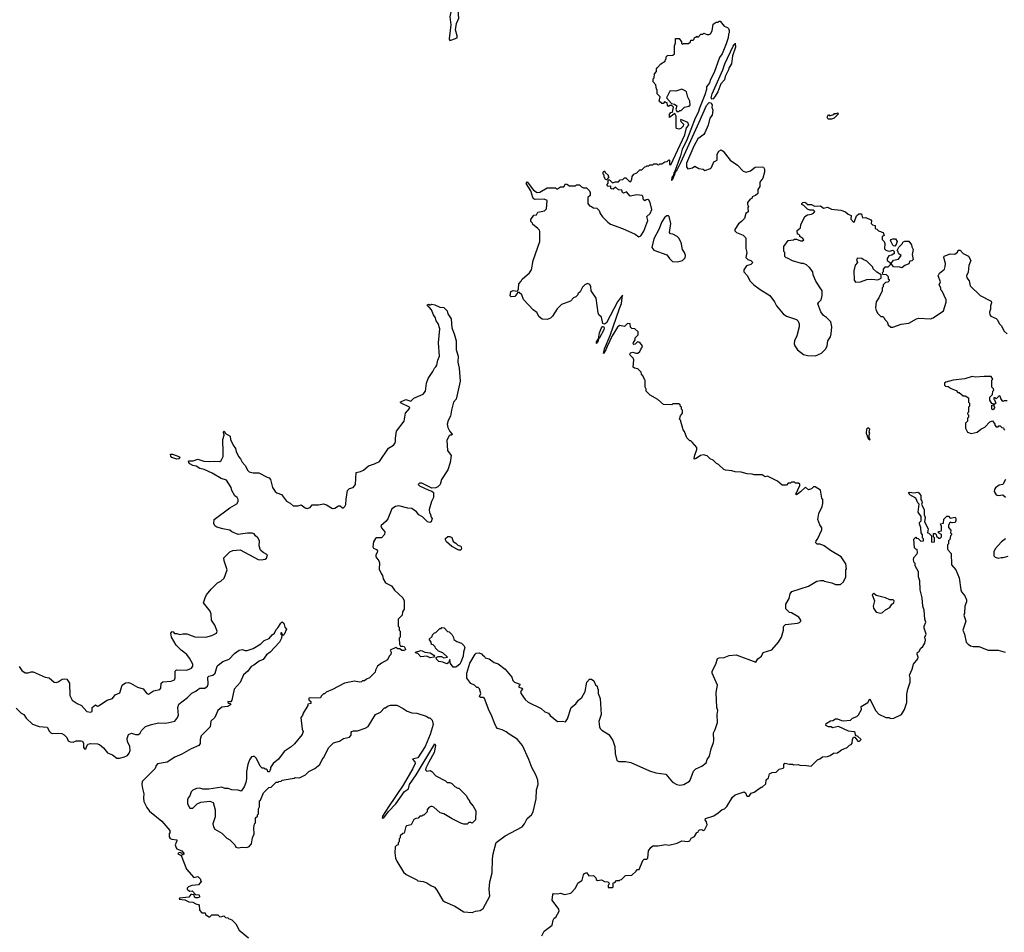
# Model space of a CAD drawing. Extents: x 2494159 to 2685562, y 773219 to 915170.
# Tile 40 of 201: x 2532401 to 2542205, y 859225 to 868315. Entities that reach past the tile are written whole.
import ezdxf

# ---------------------------------------------------------------- set-up
doc = ezdxf.new("R2010")
doc.units = 0

msp = doc.modelspace()

# ---------------------------------------------------------------- linework, layer by layer
at = {"layer": '0CON10XD'}
for points in [[(2536685, 868108.6), (2536705, 868113.8), (2536756, 868135), (2536757.1, 868155), (2536739.4, 868215), (2536751.9, 868278.1), (2536775, 868330), (2536766.5, 868405), (2536747.1, 868435), (2536725, 868450.3), (2536715, 868449.7), (2536705, 868439.2), (2536685.5, 868345), (2536694.7, 868265), (2536678.9, 868125), (2536685, 868108.6)], [(2540176.7, 863613.3), (2540145, 863587.5), (2540135, 863583.3), (2540128.3, 863588.3), (2540170, 863675), (2540168.3, 863688.3), (2540155, 863700), (2540125, 863700), (2540115, 863710), (2540085, 863710), (2540075, 863700), (2540051.7, 863698.3), (2540035, 863680), (2539995, 863680), (2539947, 863717), (2539847, 863767), (2539825, 863762.5), (2539795, 863780), (2539715, 863780), (2539695, 863787.5), (2539645, 863790), (2539585, 863807.5), (2539525, 863810), (2539491.7, 863821.7), (2539428.3, 863828.3), (2539413.6, 863833.6), (2539360, 863885), (2539340, 863895), (2539305, 863927.5), (2539275, 863942.5), (2539245, 863970), (2539211.7, 863981.7), (2539180, 863975), (2539137, 863943), (2539118.3, 863938.3), (2539121.7, 863968.3), (2539143.3, 864035), (2539142.5, 864055), (2539098.3, 864108.3), (2539085, 864120), (2539075, 864120), (2539045, 864150), (2539021.7, 864211.7), (2539008.3, 864228.3), (2538980, 864325), (2538970, 864335), (2538981.7, 864368.3), (2539000, 864395), (2539000, 864425), (2538990, 864435), (2538990, 864455), (2538981.7, 864461.7), (2538978.3, 864478.3), (2538965, 864490), (2538905, 864490), (2538895, 864480), (2538812.5, 864482.5), (2538755, 864532.5), (2538680, 864575), (2538640, 864615), (2538640, 864635), (2538630, 864655), (2538630, 864725), (2538621.7, 864731.7), (2538610, 864765), (2538593, 864783), (2538590, 864805), (2538557, 864837), (2538523, 864843), (2538510, 864855), (2538517, 864927), (2538510, 864945), (2538480, 864975), (2538477.5, 864985), (2538483.9, 864996.1), (2538505, 865002.5), (2538535, 864992.5), (2538557, 864993), (2538575, 865010), (2538586.7, 865033.3), (2538597.5, 865045), (2538602.5, 865065), (2538575, 865100), (2538561.7, 865101.7), (2538555, 865110), (2538528.3, 865081.7), (2538515, 865080), (2538510, 865085), (2538511.7, 865098.3), (2538530, 865125), (2538530, 865145), (2538560, 865175), (2538560, 865205), (2538527, 865237), (2538495, 865240), (2538483, 865253), (2538480, 865285), (2538455, 865290), (2538425, 865260), (2538375, 865270), (2538355, 865252.5), (2538301.2, 865165), (2538249.5, 865060.5), (2538238.6, 865025), (2538215, 864990), (2538223.6, 865035), (2538280.3, 865169.7), (2538372.6, 865437.4), (2538395, 865487.5), (2538405, 865570), (2538355, 865503.8), (2538245, 865296), (2538225, 865281.2), (2538208.3, 865288.3), (2538193.3, 865353.3), (2538167.5, 865375), (2538160, 865395), (2538141.7, 865541.7), (2538093, 865613), (2538087.5, 865655), (2538077, 865677), (2538055, 865687.5), (2538030, 865675), (2538005, 865650), (2537982.5, 865605), (2537960, 865585), (2537960, 865575), (2537940, 865555), (2537917, 865543), (2537885, 865512.5), (2537795, 865476.7), (2537753.3, 865435), (2537705, 865362.5), (2537685, 865342.5), (2537655, 865330), (2537603, 865333), (2537575, 865356.7), (2537549.2, 865399.2), (2537512.5, 865425), (2537418.3, 865528.3), (2537400, 865575), (2537375, 865596.2), (2537361.2, 865598.8), (2537331.7, 865558.3), (2537295, 865553.8), (2537283.9, 865563.9), (2537292.1, 865607.9), (2537315, 865619.2), (2537355, 865612.5), (2537361.2, 865618.8), (2537368, 865635), (2537370, 865685), (2537395, 865710), (2537405, 865730), (2537476.4, 865793.6), (2537497.5, 865825), (2537513, 865917), (2537580, 866105), (2537580, 866205), (2537577, 866217), (2537558.3, 866238.3), (2537510, 866275), (2537508.3, 866288.3), (2537490, 866305), (2537490, 866325), (2537521.7, 866368.3), (2537548.3, 866371.7), (2537561.7, 866398.3), (2537627.5, 866412.5), (2537648.3, 866431.7), (2537652.5, 866515), (2537625, 866525.7), (2537535, 866523.3), (2537520.6, 866530.6), (2537509.2, 866545), (2537490.3, 866610.3), (2537444.5, 866684.5), (2537455, 866698.8), (2537518.3, 866618.3), (2537555, 866592.5), (2537581.7, 866598.3), (2537655, 866640), (2537735, 866640), (2537745, 866630), (2537755, 866630), (2537785, 866650), (2537818.3, 866651.7), (2537835, 866680), (2537848.3, 866678.3), (2537875, 866660), (2537935, 866660), (2537945, 866670), (2537975, 866670), (2537995, 866650), (2538015, 866640), (2538045, 866640), (2538075, 866610), (2538080, 866595), (2538080, 866565), (2538060, 866545), (2538060, 866485), (2538075, 866460), (2538088.3, 866458.3), (2538115, 866440), (2538148.3, 866438.3), (2538170, 866415), (2538180, 866385), (2538205, 866350), (2538257, 866297), (2538285, 866277.5), (2538405, 866236.7), (2538529.7, 866179.7), (2538565, 866151.2), (2538585, 866161.2), (2538615, 866208.8), (2538655.7, 866315), (2538647.5, 866355), (2538677.5, 866385), (2538694.2, 866425), (2538680, 866495), (2538666.4, 866516.4), (2538655, 866522.5), (2538638.3, 866521.7), (2538625, 866510), (2538611.7, 866521.7), (2538607, 866557), (2538600, 866565), (2538545, 866570), (2538478.3, 866558.3), (2538445, 866600), (2538415, 866587.5), (2538402.5, 866595), (2538398.3, 866618.3), (2538365, 866620), (2538335, 866647.5), (2538311.7, 866628.3), (2538295, 866630), (2538287.5, 866635), (2538288.3, 866658.3), (2538260, 866655), (2538250, 866665), (2538250, 866675), (2538260, 866685), (2538260, 866715), (2538265, 866720), (2538275, 866720), (2538305, 866690), (2538335, 866700), (2538365, 866700), (2538381.7, 866718.3), (2538408.3, 866721.7), (2538425, 866740), (2538438.3, 866738.3), (2538473, 866703), (2538485, 866702.5), (2538497.5, 866725), (2538498.3, 866751.7), (2538515, 866777.5), (2538545, 866790), (2538575, 866820), (2538595, 866820), (2538625, 866850), (2538638.3, 866851.7), (2538645, 866860), (2538665, 866860), (2538675, 866870), (2538705, 866870), (2538715, 866880), (2538745, 866880), (2538751.7, 866871.7), (2538765, 866870), (2538775, 866880), (2538795, 866880), (2538825, 866900), (2538847, 866903), (2538865, 866920), (2538870, 866915), (2538873, 866873), (2538885, 866870), (2539025, 867166.7), (2539042.3, 867237.7), (2539062.5, 867265), (2539055, 867290), (2538985, 867320), (2538980, 867315), (2538985, 867300), (2539010, 867275), (2539007.5, 867255), (2538985, 867230), (2538965, 867223.8), (2538942, 867232), (2538936.4, 867246.4), (2538937.5, 867355), (2538925, 867380), (2538915, 867372.5), (2538871.7, 867341.7), (2538870, 867375), (2538885, 867390), (2538900, 867395), (2538910, 867445), (2538895, 867460), (2538875, 867460), (2538861.7, 867451.7), (2538850, 867465), (2538848.3, 867488.3), (2538831.7, 867491.7), (2538825, 867500), (2538808.3, 867481.7), (2538795, 867480), (2538770, 867505), (2538780, 867545), (2538750, 867575), (2538750, 867615), (2538743, 867623), (2538737, 867667), (2538710, 867695), (2538710, 867725), (2538720, 867735), (2538722.5, 867775), (2538741.7, 867798.3), (2538742.5, 867825), (2538750.7, 867839.3), (2538783.6, 867876.4), (2538828.3, 867901.7), (2538831.7, 867918.3), (2538840, 867925), (2538840, 867945), (2538851.7, 867958.3), (2538905, 867960), (2538920, 867975), (2538920, 868055), (2538930, 868085), (2538931.7, 868128.3), (2538968.3, 868128.3), (2538990, 868095), (2538991.7, 868081.7), (2539005, 868070), (2539012.5, 868077.5), (2539061.7, 868078.3), (2539080, 868095), (2539085, 868110), (2539108.3, 868111.7), (2539118.3, 868121.7), (2539121.7, 868138.3), (2539138.3, 868141.7), (2539145, 868150), (2539158.3, 868141.7), (2539185, 868170), (2539205, 868170), (2539215, 868180), (2539245, 868167.5), (2539265, 868167.5), (2539280, 868175), (2539296.4, 868203.6), (2539305, 868270), (2539335, 868290), (2539355, 868290), (2539365, 868300), (2539375, 868300), (2539415, 868250), (2539448.3, 868238.3), (2539458.3, 868228.3), (2539466.7, 868206.7), (2539466, 868185), (2539458.3, 868171.7), (2539456.9, 868135), (2539435.5, 868075), (2539395, 867976.2), (2539370.9, 867939.1), (2539315, 867790), (2539280.3, 867719.7), (2539271.4, 867685), (2539240, 867645), (2539239.2, 867619.2), (2539224.4, 867565), (2539170.6, 867435), (2539158.6, 867391.4), (2539128.6, 867335), (2539040.3, 867109.7), (2538998.8, 867025), (2538980.5, 866959.5), (2538922.5, 866797.5), (2538915, 866790), (2538912.5, 866767.5), (2538893.9, 866743.9), (2538893, 866713), (2538905, 866727.5), (2538917, 866763), (2538925, 866770), (2538927.5, 866792.5), (2538945, 866812.5), (2538985, 866893.8), (2539165.9, 867294.1), (2539240.8, 867459.2), (2539265, 867490), (2539285.6, 867485.6), (2539296.7, 867465), (2539293.3, 867445), (2539302.5, 867415), (2539296.7, 867365), (2539273.3, 867335), (2539258, 867265), (2539225, 867186.7), (2539215, 867172), (2539155, 867126.7), (2539112.2, 867055), (2539041.4, 866885), (2539040.7, 866850.7), (2539055, 866830), (2539101.7, 866838.3), (2539125, 866857.5), (2539163, 866833), (2539207, 866827), (2539225, 866812.5), (2539278.3, 866831.7), (2539288.3, 866841.7), (2539311.7, 866898.3), (2539347.5, 866915), (2539347.5, 866975), (2539363.8, 867005), (2539385, 867019.4), (2539405, 867005.8), (2539474.2, 866914.2), (2539548.2, 866865), (2539606.6, 866806.6), (2539635.3, 866794.7), (2539679.4, 866810.6), (2539725, 866844.4), (2539795, 866848.8), (2539807.5, 866845), (2539817.5, 866825), (2539817.5, 866795), (2539802.5, 866735), (2539770, 866695), (2539770, 866655), (2539752.5, 866625), (2539750, 866585), (2539727, 866563), (2539695, 866550), (2539690, 866535), (2539673.6, 866526.4), (2539647.5, 866495), (2539647.5, 866475), (2539657.5, 866455), (2539652.5, 866445), (2539655, 866400), (2539630, 866385), (2539620, 866335), (2539590, 866305), (2539557, 866283), (2539522.5, 866225), (2539523, 866213), (2539540, 866195), (2539605, 866167.5), (2539627.5, 866145), (2539632.5, 866135), (2539633, 866037), (2539642.5, 865995), (2539632.5, 865945), (2539650, 865925), (2539680, 865915), (2539700, 865895), (2539680, 865875), (2539637, 865863), (2539612.5, 865825), (2539612.5, 865805), (2539647.5, 865765), (2539672.5, 865715), (2539712.5, 865675), (2539775, 865627.5), (2539869.3, 865569.3), (2539917.5, 865505), (2539937.5, 865465), (2540003.6, 865383.6), (2540035, 865362.5), (2540135, 865327.5), (2540153, 865313), (2540163.3, 865285), (2540163, 865257), (2540138.8, 865165), (2540117.5, 865115), (2540112.5, 865085), (2540120, 865065)], [(2539295, 867524), (2539286.2, 867535), (2539295.7, 867575), (2539401.9, 867815), (2539422.9, 867875), (2539505, 868050), (2539515, 868066.2), (2539522.5, 868067.5), (2539525, 868080), (2539527.7, 868042.3), (2539498.8, 867955), (2539487.5, 867875), (2539465, 867840), (2539460, 867815), (2539425, 867750), (2539420, 867715), (2539383.3, 867675), (2539351.2, 867595), (2539327.3, 867552.7), (2539305, 867526.7), (2539295, 867524)], [(2538965, 867400), (2538975, 867410), (2538988.3, 867411.7), (2539020, 867445), (2539065, 867453.3), (2539075.8, 867465), (2539074.2, 867505), (2539054.5, 867544.5), (2539041.2, 867595), (2539034.1, 867604.1), (2538995, 867623.3), (2538935, 867603.3), (2538885, 867607.5), (2538875, 867602.5), (2538842.5, 867535), (2538891.7, 867481.7), (2538920, 867475), (2538945, 867457.5), (2538933, 867423), (2538945, 867400), (2538965, 867400)], [(2540485, 867323.8), (2540452.5, 867325), (2540442.5, 867345), (2540450, 867365), (2540455, 867370), (2540461.7, 867361.7), (2540475, 867360), (2540508.3, 867371.7), (2540515, 867380), (2540535, 867380), (2540548.3, 867388.3), (2540550, 867375), (2540510, 867335), (2540485, 867323.8)], [(2538245, 866720), (2538230, 866725), (2538228.3, 866738.3), (2538220, 866745), (2538220, 866765), (2538210, 866775), (2538210, 866795), (2538225, 866810), (2538231.7, 866791.7), (2538260, 866765), (2538261.7, 866751.7), (2538270, 866745), (2538245, 866720)], [(2540120, 865065), (2540147.5, 865025), (2540205, 864980), (2540245, 864970), (2540325, 864966.7), (2540385, 864992.5), (2540427.5, 865035), (2540442.5, 865065), (2540447.5, 865115), (2540473.3, 865156.7), (2540482.5, 865185), (2540486.7, 865255), (2540476.7, 865305), (2540435, 865347.5), (2540405, 865367.5), (2540377.5, 865405), (2540347.5, 865485), (2540357, 865503), (2540382.5, 865525), (2540393, 865567), (2540392.5, 865615), (2540329.3, 865709.3), (2540302.5, 865775), (2540297.5, 865805), (2540266.4, 865846.4), (2540235, 865872.5), (2540205, 865887.5), (2540185, 865887.5), (2540095, 865912.5), (2540045, 865940), (2540031.7, 865941.7), (2540020, 865955), (2540020, 865995), (2540010, 866005), (2540010, 866055), (2540053, 866117), (2540106.4, 866123.6), (2540115, 866130), (2540135, 866130), (2540175, 866113.3), (2540196.4, 866113.6), (2540208.3, 866121.7), (2540200, 866135), (2540170, 866155), (2540170, 866165), (2540160, 866175), (2540145, 866180), (2540142.5, 866215), (2540177, 866243), (2540178.3, 866271.7), (2540217.5, 866355), (2540245, 866372.5), (2540285, 866377.5), (2540305, 866387.5), (2540320, 866405), (2540305, 866417.5), (2540268.3, 866418.3), (2540245, 866427.5), (2540210, 866465), (2540190, 866475), (2540190, 866485), (2540200, 866495), (2540218.3, 866498.3), (2540237.5, 866485), (2540243, 866473), (2540285, 866472.5), (2540316.4, 866456.4), (2540375, 866460), (2540405, 866436.2), (2540445, 866446.7), (2540485, 866428), (2540576.4, 866416.4), (2540625, 866401.4), (2540649.4, 866379.4), (2540678.8, 866365), (2540678.3, 866328.3), (2540705, 866297.5), (2540713.6, 866306.4), (2540735, 866362.5), (2540758.3, 866381.7), (2540785, 866380), (2540792.5, 866342.5), (2540825, 866343.3), (2540875, 866320), (2540881.7, 866311.7), (2540880, 866285), (2540891.7, 866271.7), (2540920, 866265), (2540920, 866235), (2540935, 866230), (2540951.7, 866211.7), (2541000, 866195), (2541010, 866165), (2540990, 866155), (2540990, 866125), (2541010, 866105), (2541016.4, 866086.4), (2541013, 866033), (2541025, 866020), (2541045, 866012.5), (2541065, 866010), (2541095, 866020), (2541110, 866005), (2541110, 865985), (2541085, 865970), (2541055, 865962.5), (2541037.5, 865935), (2541040, 865915), (2541070, 865895), (2541068.3, 865871.7), (2541045, 865850), (2541015, 865850), (2540998.3, 865831.7), (2541000, 865805), (2540990, 865795), (2540991.7, 865781.7), (2541028.3, 865778.3), (2541048.3, 865758.3), (2541050, 865735), (2541058.3, 865728.3), (2541060, 865715), (2541045, 865700), (2541021.7, 865698.3), (2541000, 865675), (2541000, 865655), (2540990, 865645), (2540990, 865615), (2540957.5, 865545), (2540930, 865505), (2540922.5, 865445), (2540928.3, 865418.3), (2540945, 865390), (2540975, 865360), (2540995, 865360), (2541010, 865345), (2541015, 865330), (2541040, 865305), (2541050, 865275), (2541075, 865252.5), (2541095, 865253.3), (2541177, 865283), (2541255, 865293.3), (2541330, 865335), (2541355, 865343.3), (2541470, 865335), (2541497.5, 865345), (2541600, 865415), (2541625, 865500), (2541625.8, 865525), (2541585, 865610), (2541573, 865623), (2541572.5, 865645), (2541557.5, 865675), (2541570, 865705), (2541546.7, 865765), (2541560.7, 865789.3), (2541608.3, 865831.7), (2541616.7, 865855), (2541618.8, 865885), (2541602.5, 865945), (2541605, 865960), (2541665, 865982.5), (2541711.7, 865978.3), (2541739.3, 866000.7), (2541745, 866020), (2541765, 866020), (2541795, 865987.5), (2541849.3, 865959.3), (2541872.5, 865915), (2541851.2, 865865), (2541845, 865800), (2541830, 865765), (2541833.3, 865745), (2541853.9, 865713.9), (2541866.2, 865665), (2541965, 865567.5), (2542075, 865510), (2542077.5, 865495), (2542066.7, 865465), (2542069.3, 865430.7), (2542057, 865403), (2542060, 865375), (2542071.7, 865361.7), (2542125, 865337.5), (2542136.4, 865326.4), (2542155, 865290), (2542175, 865270), (2542203.6, 865213.6), (2542232.5, 865185)], [(2538955, 865903.8), (2539000, 865915), (2539028.3, 865941.7), (2539030, 865965), (2539020, 865995), (2539000, 866025), (2538987, 866097), (2538965, 866140), (2538947, 866157), (2538905, 866180), (2538883, 866183), (2538870, 866195), (2538883.3, 866285), (2538867.5, 866355), (2538861.7, 866361.7), (2538845, 866362.5), (2538825, 866347.5), (2538795, 866300), (2538764.4, 866225.6), (2538715, 866131.2), (2538696.2, 866045), (2538715, 866020), (2538845, 865972.5), (2538870, 865935), (2538902.5, 865905), (2538955, 865903.8)], [(2541115, 866060), (2541101.7, 866061.7), (2541095, 866070), (2541072.5, 866115), (2541077.5, 866125), (2541095, 866133.3), (2541120.7, 866130.7), (2541140, 866105), (2541130, 866075), (2541115, 866060)], [(2541185, 865842.5), (2541165, 865850), (2541103, 865853), (2541080, 865885), (2541101.7, 865918.3), (2541150.7, 865929.3), (2541177.5, 865965), (2541153.6, 865983.6), (2541147.5, 865995), (2541150, 866005), (2541140, 866015), (2541155, 866050), (2541190, 866085), (2541195, 866100), (2541215, 866107.5), (2541255, 866110), (2541281.7, 866071.7), (2541283, 866053), (2541296.4, 866026.4), (2541287.5, 865975), (2541297.5, 865925), (2541285, 865912.5), (2541265, 865910), (2541255, 865882.5), (2541215, 865867.5), (2541185, 865842.5)], [(2540725, 865700), (2540775, 865703.3), (2540837, 865727), (2540885, 865730), (2540947, 865723), (2540978.3, 865741.7), (2540980, 865775), (2540935, 865800), (2540900, 865835), (2540895, 865850), (2540835, 865910), (2540800, 865925), (2540787, 865937), (2540745, 865940), (2540733.3, 865925), (2540742.5, 865895), (2540720.5, 865869.5), (2540706.2, 865815), (2540711.7, 865721.7), (2540725, 865700)], [(2532395, 861872.2), (2532423.3, 861833.3), (2532455, 861810), (2532485, 861807.7), (2532515, 861820.6), (2532535, 861819.4), (2532655, 861764.5), (2532695, 861760.6), (2532745, 861718), (2532765, 861712), (2532785, 861718.8), (2532825, 861747.5), (2532845, 861750.8), (2532870, 861745), (2532897, 861707), (2532901.1, 861585), (2532925, 861538), (2532975, 861502.5), (2533016.7, 861485), (2533070, 861425), (2533105, 861416), (2533123.3, 861425), (2533124.4, 861465), (2533155, 861491.2), (2533175, 861477.5), (2533185, 861480), (2533271.7, 861538.3), (2533325, 861553.8), (2533351.4, 861588.6), (2533399.1, 861610.9), (2533422.5, 861685), (2533455, 861710), (2533485, 861712), (2533505, 861706), (2533575, 861665.7), (2533631.2, 861651.2), (2533667.5, 861605), (2533685, 861597.5), (2533735, 861631.2), (2533797.9, 861642.1), (2533808, 861655), (2533811.2, 861705), (2533825, 861720), (2533910, 861725), (2533941.7, 861738.3), (2533950.7, 861759.3), (2533950, 861825), (2533961.4, 861838.6), (2534065, 861837.1), (2534113.4, 861856.6), (2534126.7, 861875), (2534125.6, 861894.4), (2534093.5, 861955), (2534065, 861992.5), (2534010, 862035), (2533960.8, 862085), (2533913.3, 862165), (2533907.5, 862205), (2533918.3, 862221.7), (2533929.3, 862219.3), (2533942.5, 862202.5), (2533965, 862202), (2533995, 862190.8), (2534025, 862199.2), (2534065, 862198.1), (2534145, 862168.5), (2534254.1, 862165.9), (2534315, 862180.6), (2534360.8, 862205), (2534368.6, 862225), (2534344.3, 862285), (2534310, 862335), (2534306.2, 862395), (2534296.7, 862425), (2534232.5, 862505), (2534247.5, 862555), (2534260, 862585), (2534307, 862643), (2534370, 862705), (2534405, 862722.5), (2534436.1, 862753.9), (2534467.5, 862835), (2534436.2, 862925), (2534433.3, 862955), (2534495, 863013.3), (2534525, 863026.2), (2534595, 863033.8), (2534775, 862938.8), (2534805, 862933.8), (2534845, 862940), (2534859.3, 862950.7), (2534870, 862985), (2534825, 863006.7), (2534799.5, 863029.5), (2534785.8, 863075), (2534788.8, 863125), (2534773, 863153), (2534748, 863175), (2534736.2, 863195), (2534715, 863201.2), (2534668.3, 863201.7), (2534575, 863186.2), (2534515, 863213.3), (2534495, 863228.8), (2534425, 863242), (2534365, 863261.2), (2534343.3, 863275), (2534333, 863297), (2534337.5, 863335), (2534495, 863453.3), (2534565, 863493.3), (2534577.5, 863515), (2534577.5, 863535), (2534567.5, 863555), (2534543.8, 863573.8), (2534514.1, 863624.1), (2534505.7, 863655), (2534459.1, 863729.1), (2534405.8, 863745.8), (2534317.7, 863797.7), (2534237.5, 863835), (2534195, 863846), (2534159.1, 863869.1), (2534125, 863874.2), (2534095, 863891.2), (2534086.2, 863905), (2534082.5, 863917.5), (2534087.5, 863922.5), (2534127.7, 863922.3), (2534175, 863936), (2534235, 863919.2), (2534295, 863914.2), (2534345, 863919.2), (2534395, 863912.9), (2534408.8, 863925), (2534426.7, 863965), (2534426.1, 864003.9), (2534422.5, 864135), (2534436.7, 864176.7), (2534430, 864205), (2534432.5, 864215), (2534437.5, 864215), (2534451.7, 864191.7), (2534496.2, 864165), (2534501.2, 864135), (2534525.7, 864075.7), (2534548.8, 864045), (2534556.2, 864015), (2534580.8, 863965), (2534600.2, 863940.2), (2534615, 863906.7), (2534646.7, 863875), (2534673, 863823), (2534685, 863812.5), (2534725, 863800.8), (2534781.7, 863801.7), (2534865, 863757.5), (2534885, 863752.5), (2534898.8, 863735), (2534920, 863655), (2534946.1, 863616.1), (2534962.3, 863602.3), (2535006.7, 863585), (2535058.3, 863518.3), (2535095, 863500), (2535125, 863473.8), (2535175, 863472), (2535205, 863483.3), (2535245, 863451.2), (2535265, 863446.2), (2535292.5, 863455), (2535315, 863482.5), (2535375, 863482.5), (2535425, 863492.5), (2535455, 863482.5), (2535515, 863446.2), (2535539.5, 863450.5), (2535576.4, 863473.6), (2535591.7, 863471.7), (2535615, 863453.3), (2535625, 863453.3), (2535640, 863465), (2535650, 863485), (2535651.7, 863538.3), (2535665, 863626.7), (2535685, 863643.8), (2535723.3, 863655), (2535746, 863685), (2535750, 863805), (2535795, 863813.8), (2535825, 863828.8), (2535875, 863872), (2535935, 863890), (2535985, 863914.3), (2536075, 864046.7), (2536122.3, 864077.7), (2536136.2, 864095), (2536144, 864115), (2536141.7, 864148.3), (2536154.4, 864215.6), (2536231.2, 864315), (2536242, 864395), (2536286.7, 864445), (2536282.5, 864455), (2536200, 864495), (2536190, 864505), (2536245, 864532), (2536295, 864516.7), (2536325, 864546.7), (2536420, 864585), (2536442.5, 864615), (2536452.5, 864695), (2536468.3, 864741.7), (2536515, 864810), (2536530, 864845), (2536543.3, 864856.7), (2536556.2, 864875), (2536563.3, 864925), (2536580, 864965), (2536570, 865095), (2536583.3, 865235), (2536567.7, 865287.7), (2536546.7, 865315), (2536540, 865345), (2536520, 865375), (2536503.3, 865425), (2536460, 865475), (2536475, 865480), (2536485, 865470), (2536505, 865480), (2536536.4, 865476.4), (2536585, 865452.5), (2536625, 865447.5), (2536656.1, 865416.1), (2536663.3, 865385), (2536696.2, 865335), (2536704, 865245), (2536727.3, 865187.3), (2536745.8, 865115.8), (2536745.8, 865025.8), (2536768.8, 864965), (2536762.5, 864905), (2536777.1, 864845), (2536786, 864715), (2536746, 864535), (2536722, 864505), (2536700, 864425), (2536692, 864365), (2536668.3, 864321.7), (2536658.6, 864285), (2536663.2, 864253.2), (2536685, 864212.5), (2536708.8, 864185), (2536705, 864177.5), (2536685, 864176.2), (2536675, 864166.7), (2536653.3, 864125), (2536662.5, 864025), (2536697.5, 863975), (2536686.7, 863905), (2536665, 863830), (2536602.5, 863735), (2536587.5, 863685), (2536565, 863662.5), (2536545, 863652.5), (2536505, 863650), (2536405, 863697.5), (2536383, 863697), (2536370, 863685), (2536383, 863673), (2536475, 863627.5), (2536505, 863620), (2536520, 863605), (2536520, 863555), (2536503, 863517), (2536480, 863435), (2536483, 863403), (2536490, 863395), (2536498.3, 863358.3), (2536510, 863345), (2536500, 863315), (2536485, 863307.5), (2536461.7, 863311.7), (2536411.7, 863361.7), (2536375, 863383.8), (2536352.7, 863412.7), (2536305, 863447.5), (2536265, 863449.2), (2536175, 863474), (2536143.1, 863466.9), (2536107.8, 863442.2), (2536066.9, 863343.1), (2536049.8, 863320.2), (2535998, 863275), (2536004, 863255), (2536037.5, 863215), (2536034.2, 863185.8), (2536005, 863153.3), (2535955, 863153.3), (2535945, 863146.7), (2535925, 863112.5), (2535916.2, 863065), (2535925, 863050), (2535955, 863036.7), (2535962.5, 863025), (2535961.7, 863008.3), (2535947, 862983), (2535948.8, 862965), (2535976.7, 862925), (2535983.6, 862903.6), (2535980.7, 862840.7), (2535999.3, 862799.3), (2536015, 862780), (2536020, 862745), (2536042.5, 862705), (2536105, 862677.5), (2536133.6, 862633.6), (2536216.4, 862556.4), (2536230, 862525), (2536230, 862445), (2536213, 862417), (2536210, 862385), (2536170, 862345), (2536170, 862275), (2536180, 862265), (2536180, 862235), (2536190, 862225), (2536190, 862165), (2536180, 862155), (2536182.5, 862095), (2536193.4, 862073.4), (2536215, 862076), (2536230.8, 862070.8), (2536244.4, 862045), (2536242, 862038), (2536227.3, 862032.7), (2536205, 862031.2), (2536185, 862048), (2536165, 862046.9), (2536145, 862060), (2536090, 862035), (2536100, 862015), (2536097, 861993), (2536080, 861975), (2536065, 861940), (2536003, 861907), (2535963.3, 861876.7), (2535943, 861837), (2535940, 861815), (2535885, 861760), (2535853, 861747), (2535835, 861730), (2535815, 861730), (2535805, 861720), (2535785, 861717.5), (2535735, 861727.5), (2535635, 861707.5)], [(2538145, 865090), (2538145, 865107.5), (2538163.6, 865136.4), (2538176, 865195), (2538196, 865245), (2538205, 865260), (2538215, 865260), (2538221.4, 865245), (2538217.3, 865225), (2538175, 865147.5), (2538166.7, 865143.3), (2538155, 865100), (2538145, 865090)], [(2542235, 864520), (2542205, 864520), (2542191.7, 864511.7), (2542171.7, 864541.7), (2542168.3, 864558.3), (2542155, 864570), (2542125, 864540), (2542115, 864550), (2542101.7, 864548.3), (2542100, 864535), (2542108.3, 864528.3), (2542120, 864495), (2542100, 864480), (2542100, 864465), (2542110, 864455), (2542095, 864430), (2542080, 864435), (2542080, 864475), (2542100, 864480), (2542100, 864485), (2542081.7, 864491.7), (2542060, 864525), (2542060, 864555), (2542088.3, 864581.7), (2542090, 864615), (2542100, 864625), (2542098.3, 864638.3), (2542080, 864655), (2542080, 864725), (2542090, 864735), (2542075, 864760), (2542005, 864762.5), (2541915.9, 864754.1), (2541885, 864762.5), (2541811.2, 864738.8), (2541695, 864725.7), (2541622.5, 864705), (2541610, 864695), (2541610, 864675), (2541620, 864665), (2541645, 864660), (2541675, 864640), (2541725, 864620), (2541741.7, 864601.7), (2541755, 864600), (2541795, 864570), (2541815, 864570), (2541848.3, 864548.3), (2541850, 864505), (2541860, 864495), (2541860, 864465), (2541850, 864455), (2541850, 864405), (2541840, 864395), (2541841.7, 864381.7), (2541850, 864375), (2541850, 864355), (2541840, 864345), (2541840, 864315), (2541820, 864295), (2541820, 864245), (2541840, 864205), (2541875, 864192.5), (2541935, 864207.5), (2541970, 864235), (2542010, 864255), (2542061.7, 864308.3), (2542088.3, 864318.3), (2542110, 864285), (2542110, 864275), (2542125, 864260), (2542145, 864260), (2542151.7, 864268.3), (2542165, 864270), (2542181.7, 864251.7), (2542198.3, 864248.3), (2542200, 864235), (2542210, 864225)], [(2540865, 864130), (2540870, 864135), (2540860, 864155), (2540860, 864175), (2540866.7, 864195), (2540860, 864205), (2540866.2, 864235), (2540845, 864250), (2540832.5, 864235), (2540830, 864195), (2540850, 864145), (2540865, 864130)], [(2533965, 863938), (2533915, 863954.2), (2533905, 863967.5), (2533903.6, 863986.4), (2533924, 863986), (2533985, 863963.8), (2533997.5, 863955), (2533985, 863942.5), (2533965, 863938)], [(2535635, 861707.5), (2535517, 861643), (2535453, 861617), (2535435, 861600), (2535425, 861600), (2535401.7, 861578.3), (2535395, 861560), (2535281.7, 861558.3), (2535281.7, 861541.7), (2535300, 861525), (2535300, 861505), (2535271.7, 861498.3), (2535270, 861485), (2535223, 861407), (2535217, 861383), (2535200, 861365), (2535213, 861247), (2535222.5, 861225), (2535212.5, 861195), (2535136.4, 861103.6), (2535105, 861072.5), (2535033.6, 861026.4), (2534979.3, 860950.7), (2534923.6, 860906.4), (2534900, 860865), (2534900, 860845), (2534891.7, 860838.3), (2534888.3, 860821.7), (2534871.7, 860821.7), (2534868.3, 860838.3), (2534858.3, 860848.3), (2534845, 860850), (2534835, 860860), (2534815, 860860), (2534795, 860880), (2534760, 860955), (2534740, 860975), (2534725, 860977.5), (2534708.3, 860971.7), (2534688.3, 860941.7), (2534672.5, 860895), (2534660, 860825), (2534660, 860755), (2534651.7, 860718.3), (2534637, 860673), (2534605, 860630), (2534575, 860640), (2534515, 860642.5), (2534476.4, 860656.4), (2534445, 860657.5), (2534415, 860670), (2534285, 860650), (2534225, 860650), (2534195, 860660), (2534163, 860657), (2534125, 860640), (2534110, 860625), (2534097, 860583), (2534080, 860565), (2534072.5, 860545), (2534073, 860503), (2534095, 860460), (2534125, 860462.5), (2534140.7, 860479.3), (2534167, 860503), (2534205, 860522.5), (2534295, 860532.5), (2534326.4, 860516.4), (2534348.8, 860445), (2534346, 860375), (2534326, 860305), (2534331.2, 860275), (2534345, 860252.5), (2534415, 860212.5), (2534464.1, 860164.1), (2534492.5, 860145), (2534542.5, 860095), (2534555, 860072.5), (2534575, 860067.5), (2534615, 860072.5), (2534661.7, 860068.3), (2534685, 860080), (2534710, 860105), (2534720, 860165), (2534737.5, 860205), (2534732.5, 860265), (2534740, 860305), (2534750, 860315), (2534750, 860365), (2534768.3, 860381.7), (2534770, 860395), (2534780, 860405), (2534780, 860455), (2534790, 860475), (2534790, 860535), (2534798.3, 860541.7), (2534830, 860615), (2534851.7, 860638.3), (2534881.7, 860668.3), (2534905, 860670), (2534955, 860720), (2534975, 860720), (2534981.7, 860728.3), (2535005, 860730), (2535015, 860740), (2535135, 860760), (2535145, 860767.5), (2535187, 860763), (2535247, 860793), (2535280, 860825), (2535340, 860855), (2535390, 860895), (2535413, 860947), (2535427, 860963), (2535480, 861065), (2535527, 861113), (2535585, 861130), (2535625, 861156.7), (2535685, 861170), (2535701.7, 861188.3), (2535703.3, 861215), (2535710, 861225), (2535725, 861232.5), (2535765, 861232.5), (2535841.7, 861258.3), (2535870, 861275), (2535942.5, 861395), (2535995, 861417.5), (2536035, 861460), (2536045, 861460), (2536063, 861477), (2536095, 861487.5), (2536155, 861487.5), (2536220, 861455), (2536258.3, 861428.3), (2536305, 861412.5), (2536357, 861407), (2536447, 861377), (2536475, 861360), (2536485, 861360), (2536507, 861337), (2536516.7, 861295), (2536486.9, 861195), (2536439.1, 861075), (2536365, 860963.8), (2536311.7, 860948.3), (2536334.2, 860924.2), (2536338.6, 860905), (2536315.6, 860855), (2536218.8, 860691.2), (2536074.2, 860475), (2536015, 860380), (2536011.7, 860361.7), (2536025.9, 860364.1), (2536072.5, 860427.5), (2536145.4, 860504.6), (2536233.3, 860626.7), (2536272, 860655), (2536283.3, 860696.7), (2536347.6, 860792.4), (2536535, 861103.3), (2536540.8, 861085), (2536529.4, 861015), (2536475, 860920), (2536445, 860860), (2536442.5, 860842.5), (2536455, 860830), (2536487, 860837), (2536506.4, 860826.4), (2536545, 860782.5), (2536640, 860735), (2536658.3, 860718.3), (2536685, 860717.5), (2536705, 860707.5), (2536735, 860677.5), (2536765, 860660), (2536775, 860660), (2536828.3, 860608.3), (2536850, 860585), (2536863, 860553), (2536880, 860535), (2536880, 860525), (2536915, 860482.5), (2536942.5, 860435), (2536940, 860345), (2536908.3, 860311.7), (2536895, 860320), (2536875, 860320), (2536857, 860303), (2536825, 860302.5), (2536795, 860312.5), (2536707.5, 860355), (2536625.8, 860405.8), (2536586.4, 860416.4), (2536525, 860472.5), (2536509.3, 860479.3), (2536495, 860477.5), (2536473.6, 860466.4), (2536460, 860445), (2536460, 860425), (2536425, 860390), (2536415, 860390), (2536405, 860380), (2536385, 860380), (2536368.3, 860361.7), (2536345, 860360), (2536325, 860350), (2536300, 860295), (2536253, 860287), (2536245, 860280), (2536228.3, 860211.7), (2536215, 860210), (2536190, 860185), (2536190, 860165), (2536180, 860155), (2536180, 860125), (2536170, 860115), (2536170, 860095), (2536151.7, 860088.3), (2536140, 860075), (2536137.5, 860015), (2536143.6, 859963.6), (2536157.5, 859935), (2536222.5, 859825), (2536249.3, 859799.3), (2536355, 859747.5), (2536365, 859737.5), (2536419.3, 859729.3), (2536456.4, 859716.4), (2536495, 859690), (2536530, 859675), (2536556.1, 859646.1), (2536615, 859542.5), (2536635, 859526.7), (2536733.6, 859483.6), (2536825, 859430), (2536905, 859423.3), (2536940, 859435), (2536986.4, 859443.6), (2537016.4, 859463.6), (2537082.5, 859585), (2537077.5, 859655), (2537083.6, 859726.4), (2537106.4, 859816.4), (2537110, 859955), (2537116.2, 860005), (2537145, 860120), (2537233.9, 860186.1), (2537403, 860277), (2537427.5, 860305), (2537455, 860360), (2537497.5, 860395), (2537512.5, 860425), (2537543.3, 860555), (2537546.7, 860645), (2537563, 860697), (2537559.3, 860739.3), (2537540, 860795), (2537500, 860865), (2537472.5, 860945), (2537407.5, 861085), (2537356.4, 861146.4), (2537335, 861162.5), (2537275, 861197.5), (2537245, 861222.5), (2537205, 861242.5), (2537160, 861255), (2537145, 861270), (2537131.7, 861301.7), (2537096.7, 861395), (2537075, 861430), (2537030, 861555), (2537015, 861563.8), (2536990, 861565), (2536980, 861575), (2536992.5, 861605), (2536978.3, 861648.3), (2536965, 861662.5), (2536953, 861663), (2536930, 861685), (2536893.6, 861703.6), (2536852.5, 861755), (2536853.3, 861805), (2536884.1, 861905), (2536935, 861996.2), (2536945, 862006.2), (2536975, 862010), (2536999.3, 861999.3), (2537015, 861980), (2537025, 861980), (2537035, 861960), (2537075, 861947.5), (2537125, 861912.5), (2537165, 861900), (2537236.4, 861846.4), (2537300, 861765), (2537313, 861733), (2537327.5, 861715), (2537380, 861695), (2537382.5, 861685), (2537370, 861675), (2537370, 861665), (2537400, 861655), (2537407.5, 861645), (2537387.5, 861625), (2537395, 861600), (2537434.1, 861544.1), (2537465, 861516.7), (2537593.6, 861453.6), (2537631.2, 861421.2), (2537666.1, 861406.1), (2537682.5, 861385), (2537755, 861323.3), (2537805, 861327.5), (2537835, 861322.5), (2537855, 861352.5), (2537893.8, 861465), (2537939.5, 861500.5), (2537965, 861537.5), (2537997.5, 861565), (2538032.5, 861625), (2538050, 861715), (2538075, 861747.5), (2538095, 861747.5), (2538119.3, 861729.3), (2538135, 861690), (2538150, 861675), (2538153, 861653), (2538160, 861645), (2538160, 861605), (2538180, 861555), (2538192.5, 861395), (2538167.5, 861325), (2538173, 861273), (2538180, 861255), (2538197, 861237), (2538266.4, 861196.4), (2538306.1, 861136.1), (2538326.7, 861075), (2538330, 861005), (2538347, 860937), (2538367, 860927), (2538435, 860926.7), (2538486.4, 860916.4), (2538673.6, 860833.6), (2538735, 860813.3), (2538835, 860800), (2538900.7, 860720.7), (2538945, 860697.1), (2538975, 860689.2), (2539015, 860696), (2539069.7, 860730.3), (2539078.6, 860741.4), (2539109.7, 860830.3), (2539135, 860854), (2539195, 860878.8), (2539235, 860913.8), (2539246, 860945), (2539269.7, 860980.3), (2539285, 861052.5), (2539310, 861115), (2539314, 861136), (2539309.1, 861210.9), (2539326.2, 861245), (2539348, 861315), (2539346.7, 861395), (2539352.5, 861435), (2539342.5, 861465), (2539337.5, 861615), (2539350, 861685), (2539297.5, 861805), (2539297.5, 861825), (2539333.3, 861895), (2539349.5, 861950.5), (2539365, 861960), (2539415, 861961.2), (2539465, 861981.2), (2539535, 861990), (2539730, 861915), (2539750.5, 861949.5), (2539786.1, 861973.9), (2539805, 862012.5), (2539890.7, 862039.3), (2539957.5, 862115), (2539986.4, 862163.6), (2540007.5, 862235), (2540008.3, 862271.7), (2540025, 862290), (2540146.4, 862303.6), (2540165, 862310), (2540180, 862325), (2540180, 862335), (2540160, 862365), (2540085, 862407.5), (2540065, 862410), (2540028.3, 862448.3), (2540028.3, 862491.7), (2540061.7, 862548.3), (2540072.5, 862595), (2540090.7, 862619.3), (2540255, 862672.5), (2540338.3, 862721.7), (2540375, 862730), (2540405, 862730), (2540413, 862723), (2540487, 862707), (2540525, 862690), (2540575, 862690), (2540602.5, 862715), (2540627.5, 862765), (2540627.5, 862835), (2540632.5, 862845), (2540627.5, 862895), (2540582.5, 862965), (2540475, 863027.5), (2540410, 863075), (2540371.7, 863091.7), (2540342.5, 863092.5), (2540330, 863105), (2540332.5, 863125), (2540345, 863140), (2540390, 863235), (2540390, 863255), (2540370, 863285), (2540350, 863335), (2540357.5, 863395), (2540392.5, 863465), (2540397.5, 863495), (2540397.5, 863535), (2540388.3, 863548.3), (2540375, 863630), (2540321.7, 863661.7), (2540305, 863662.5), (2540285, 863642.5), (2540255, 863633.3), (2540225, 863657.5), (2540176.7, 863613.3)], [(2542217.5, 863735), (2542190, 863685), (2542155, 863677.5), (2542118.3, 863651.7), (2542106.7, 863635), (2542103.8, 863615), (2542125, 863583.3), (2542145, 863576.7), (2542191.7, 863581.7), (2542218.3, 863558.3)], [(2538685, 860070), (2538707, 860087), (2538755, 860086.7), (2538835, 860100), (2538865, 860092.5), (2538946.4, 860113.6), (2538995, 860137.5), (2539055, 860130), (2539075, 860137.5), (2539087, 860163), (2539119.3, 860180.7), (2539145, 860220), (2539158.3, 860221.7), (2539160, 860235), (2539170, 860245), (2539195, 860250), (2539201.7, 860241.7), (2539215, 860240), (2539225, 860250), (2539246.4, 860296.4), (2539240, 860325), (2539227.5, 860345), (2539230.7, 860359.3), (2539313.6, 860386.4), (2539356.4, 860413.6), (2539395, 860447.5), (2539420, 860455), (2539443, 860477), (2539499.5, 860570.5), (2539525, 860593.8), (2539615, 860622.5), (2539627.5, 860615), (2539641.7, 860581.7), (2539665, 860580), (2539685, 860610), (2539715, 860620), (2539785, 860670), (2539795, 860670), (2539830, 860705), (2539832.5, 860745), (2539857, 860763), (2539867, 860803), (2539893, 860817), (2539935, 860820), (2539965, 860850), (2540005, 860860), (2540010, 860865), (2540010, 860895), (2540018.8, 860911.2), (2540065, 860900), (2540095, 860900), (2540105, 860893.3), (2540153, 860897), (2540168.3, 860888.3), (2540235, 860886.7), (2540281.7, 860878.3), (2540345, 860942.5), (2540368.3, 860951.7), (2540395, 860973.3), (2540445, 860976), (2540472.5, 860985), (2540505, 861007.5), (2540545, 861013.3), (2540585, 861043.3), (2540640, 861065), (2540665, 861090), (2540680, 861095), (2540691.7, 861108.3), (2540693.6, 861146.4), (2540705, 861170), (2540718.3, 861168.3), (2540748.3, 861128.3), (2540765, 861130), (2540780, 861145), (2540745, 861180), (2540731.7, 861181.7), (2540722.5, 861192.5), (2540720, 861215), (2540711.7, 861221.7), (2540655, 861227.5), (2540555, 861273.3), (2540495, 861262.5), (2540481.7, 861271.7), (2540455, 861270), (2540427.5, 861285), (2540430, 861305), (2540475, 861332.5), (2540497, 861333), (2540525, 861350), (2540545, 861350), (2540583.6, 861333.6), (2540605, 861331.2), (2540675, 861336.7), (2540695, 861357.5), (2540736.1, 861373.9), (2540755, 861392.5), (2540782.5, 861445), (2540780, 861475), (2540847.5, 861515), (2540865, 861550), (2540923.4, 861433.4), (2540955, 861399.2), (2541025, 861363.3), (2541055, 861363.3), (2541076.1, 861356.1), (2541105, 861358.8), (2541182.5, 861395), (2541212.5, 861445), (2541236.2, 861515), (2541234.3, 861595.7), (2541246.2, 861645), (2541268.8, 861715), (2541268.3, 861758.3), (2541260, 861785), (2541287.5, 861845), (2541302.5, 861895), (2541345, 861950), (2541346.4, 861966.4), (2541337.5, 861995), (2541340, 862015), (2541355, 862020), (2541372.5, 862055), (2541395, 862072.5), (2541413.3, 862105), (2541420, 862135), (2541413.8, 862165), (2541427.5, 862195), (2541406.2, 862255), (2541406.2, 862275), (2541422.5, 862315), (2541413.8, 862345), (2541408.8, 862435), (2541394.1, 862474.1), (2541385.9, 862555.9), (2541366.7, 862635), (2541363.3, 862725), (2541350, 862765), (2541350, 862815), (2541317.5, 862875), (2541317, 862897), (2541308.3, 862908.3), (2541302.5, 862935), (2541303, 862957), (2541335, 862990), (2541340, 863005), (2541338.3, 863038.3), (2541325, 863040), (2541310, 863055), (2541305, 863140), (2541325, 863160), (2541331.7, 863151.7), (2541348.3, 863148.3), (2541375, 863120), (2541400, 863125), (2541400, 863145), (2541390, 863155), (2541390, 863185), (2541377.5, 863205), (2541372.5, 863255), (2541360, 863295), (2541361.7, 863308.3), (2541377.5, 863322.5), (2541376.7, 863365), (2541348.3, 863408.3), (2541358.3, 863488.3), (2541343, 863503), (2541325, 863550), (2541265, 863582.5), (2541250, 863605), (2541265, 863610), (2541305, 863602.5), (2541345, 863607.5), (2541355, 863602.5), (2541372.5, 863575), (2541372.5, 863535), (2541385, 863520), (2541387.5, 863505), (2541380, 863485), (2541406.7, 863435), (2541407, 863387), (2541417.5, 863355), (2541410, 863315), (2541447.5, 863245), (2541440, 863205), (2541455, 863200), (2541480, 863175), (2541480, 863115), (2541485, 863110), (2541510, 863115), (2541510, 863155), (2541500, 863165), (2541501.7, 863198.3), (2541518.3, 863198.3), (2541528.3, 863188.3), (2541531.7, 863171.7), (2541555, 863150), (2541568.3, 863151.7), (2541580, 863165), (2541578.3, 863188.3), (2541550, 863205), (2541551.7, 863218.3), (2541580, 863225), (2541580, 863275), (2541571.7, 863281.7), (2541570, 863295), (2541598.3, 863301.7), (2541601.7, 863338.3), (2541631.7, 863368.3), (2541648.3, 863368.3), (2541665, 863350), (2541715, 863360), (2541722.5, 863345), (2541723.3, 863325), (2541715, 863307.5), (2541685, 863302.5), (2541665, 863310), (2541648.3, 863281.7), (2541648.3, 863258.3), (2541671.7, 863231.7), (2541670, 863205), (2541680, 863195), (2541680, 863185), (2541670, 863175), (2541661.7, 863138.3), (2541650, 863125), (2541650, 863095), (2541640, 863085), (2541640, 863045), (2541645, 863030), (2541677, 862997), (2541680, 862885), (2541721.2, 862835), (2541756.2, 862755), (2541773.3, 862635), (2541780, 862615), (2541812.5, 862575), (2541827.5, 862535), (2541827.5, 862515), (2541813, 862473), (2541810, 862405), (2541803.3, 862385), (2541823.3, 862325), (2541793.3, 862235), (2541808.8, 862195), (2541826.1, 862116.1), (2541844.1, 862094.1), (2541868.3, 862078.3), (2541895, 862072), (2541952.5, 862072.5), (2542045, 862034), (2542143.6, 862033.6), (2542215, 862016.7)], [(2536795, 863030), (2536775, 863032.5), (2536705, 863067.5), (2536652.5, 863115), (2536640, 863135), (2536641.7, 863148.3), (2536665, 863167.5), (2536685, 863167.5), (2536705, 863157.5), (2536717, 863117), (2536745, 863102.5), (2536765, 863082.5), (2536795, 863070), (2536800, 863045), (2536795, 863030)], [(2542217.5, 863145), (2542177.5, 863115), (2542113.3, 863045), (2542100, 863015), (2542100, 862975), (2542115, 862960), (2542145, 862952.5), (2542173, 862957), (2542195, 862957.5), (2542245, 862972.5)], [(2540975, 862404.3), (2540990.9, 862409.1), (2541021.9, 862438.1), (2541065, 862460), (2541086.1, 862493.9), (2541105, 862507.5), (2541110, 862525), (2541100, 862535), (2541065, 862538), (2541022.5, 862555), (2540928.3, 862578.3), (2540905, 862600), (2540890, 862585), (2540913.3, 862525), (2540898.8, 862475), (2540901.2, 862455), (2540930, 862415), (2540975, 862404.3)], [(2532365, 861457.5), (2532415, 861407.5), (2532443.9, 861393.9), (2532467, 861357), (2532529.3, 861299.3), (2532595, 861273.3), (2532675, 861266.7), (2532696.4, 861226.4), (2532711.7, 861211.7), (2532725, 861206.7), (2532775, 861210), (2532820, 861205), (2532845, 861192.5), (2532870, 861165), (2532883.6, 861133.6), (2532905, 861122.5), (2532935, 861120), (2532965, 861133.3), (2533015, 861132.5), (2533025, 861127.5), (2533036.7, 861105), (2533038.1, 861065), (2533049.5, 861049.5), (2533058.5, 861051.5), (2533072, 861088), (2533082.3, 861097.7), (2533106.1, 861103.9), (2533175, 861103.3), (2533197.5, 861095), (2533235, 861063.3), (2533275, 861013.8), (2533325, 860994), (2533369.7, 860959.7), (2533395, 860958.1), (2533445, 860971.1), (2533475, 860986), (2533492.5, 861007.5), (2533502.9, 861035), (2533499.2, 861075), (2533473.8, 861125), (2533470.8, 861155), (2533485, 861196), (2533515, 861209.2), (2533555, 861196.2), (2533585, 861196.7), (2533600.7, 861209.3), (2533613.3, 861235), (2533655, 861273.3), (2533714.3, 861295.7), (2533785, 861311.2), (2533855, 861308.8), (2533945, 861328.8), (2533966.2, 861353.8), (2533981.4, 861385), (2533976.2, 861465), (2533984.2, 861495.8), (2534073.3, 861565), (2534115, 861606.7), (2534155, 861626.2), (2534175, 861643.8), (2534195, 861657.5), (2534245, 861656.9), (2534272.5, 861675), (2534277.5, 861695), (2534276.2, 861765), (2534285, 861776.7), (2534325, 861786.7), (2534347.5, 861805), (2534368.8, 861875), (2534376.7, 861885), (2534425, 861921.2), (2534485.8, 861944.2), (2534539.1, 862000.9), (2534585, 862036.7), (2534615, 862042.5), (2534645, 862032), (2534665, 862032.5), (2534725, 862052), (2534801.9, 862098.1), (2534835, 862132.5), (2534885, 862151.2), (2534915, 862186.7), (2534940, 862205), (2534955, 862240), (2534973, 862257), (2535000, 862305), (2535015, 862316.2), (2535032.5, 862305), (2535040, 862265), (2535056.7, 862245), (2535035, 862190), (2535025, 862180), (2535008.3, 862208.3), (2535003, 862207), (2535003, 862193), (2535010, 862185), (2535006.7, 862155), (2534986.7, 862115), (2534893.8, 862015), (2534860.3, 861989.7), (2534825, 861942), (2534785, 861926.2), (2534734, 861885), (2534705, 861871.4), (2534673.1, 861825), (2534630.9, 861789.1), (2534595, 861712), (2534535.6, 861645), (2534515, 861537.5), (2534505, 861520), (2534473.3, 861525), (2534472.5, 861515), (2534485, 861507.5), (2534498.3, 861508.3), (2534502.5, 861495), (2534475, 861473.3), (2534415, 861468), (2534375, 861432.5), (2534344.2, 861365), (2534305, 861326.7), (2534297.3, 861272.7), (2534206.8, 861183.2), (2534196.7, 861145), (2534197.3, 861105), (2534185, 861085.7), (2534108.2, 861051.8), (2534015, 860998.1), (2533945, 860968.4), (2533869.4, 860920.6), (2533775, 860902), (2533760, 860885), (2533751.2, 860855), (2533621.7, 860728.3), (2533616.1, 860696.1), (2533623.3, 860656.7), (2533636.7, 860605), (2533632.5, 860565), (2533638.3, 860528.3), (2533666.4, 860466.4), (2533695, 860432.5), (2533815, 860332.5), (2533895, 860237.5), (2533897.5, 860215), (2533890, 860205), (2533890, 860175), (2533900.7, 860160.7), (2533915, 860151.2), (2533965, 860146.7), (2533965.8, 860135), (2533950, 860095), (2533960, 860065), (2533967.5, 860055), (2534016.4, 860036.4), (2534037.5, 860005), (2534022.5, 859992.5), (2534018.3, 860008.3), (2533998.8, 860018.8), (2533984.2, 860015.8), (2533977.5, 860005), (2534008.3, 859988.3), (2534063.8, 859855), (2534135, 859770), (2534175, 859780), (2534200, 859755), (2534201.7, 859741.7), (2534210, 859735), (2534183.3, 859696.7), (2534115, 859690), (2534083, 859677), (2534070, 859665), (2534070, 859655), (2534093, 859633), (2534117, 859637), (2534152.5, 859602.5), (2534188.3, 859598.3), (2534192.5, 859575), (2534175, 859566.7), (2534155, 859566.7), (2534142.5, 859575), (2534138.3, 859598.3), (2534115, 859602.5), (2534105, 859600), (2534085, 859573.3), (2533993.6, 859566.4), (2533990, 859555), (2534045, 859546.7), (2534085, 859526.7), (2534125, 859526.2), (2534155, 859507.5), (2534188.3, 859498.3), (2534190, 859445), (2534215, 859420), (2534248.3, 859418.3), (2534251.7, 859401.7), (2534285, 859380), (2534295, 859380), (2534315, 859400), (2534375, 859400), (2534395, 859380), (2534415, 859382.5), (2534435, 859390), (2534451.7, 859371.7), (2534475, 859370), (2534481.7, 859361.7), (2534515, 859350), (2534555, 859310), (2534587, 859247), (2534679.3, 859169.3)], [(2536743.3, 861866.7), (2536717, 861867), (2536690.9, 861900.9), (2536685, 861942.5), (2536670, 861910), (2536655, 861898.1), (2536615, 861915.9), (2536575, 861920.8), (2536551.1, 861945), (2536549.5, 861960.5), (2536566.9, 861973.1), (2536602.9, 861972.9), (2536625, 861958), (2536660, 861965), (2536615, 862010), (2536570, 862025), (2536540, 862055), (2536537, 862067), (2536518.3, 862088.3), (2536501.7, 862091.7), (2536500, 862115), (2536480, 862145), (2536508.3, 862171.7), (2536511.7, 862188.3), (2536531.7, 862208.3), (2536545, 862210), (2536585, 862250), (2536598.3, 862251.7), (2536605, 862260), (2536628.3, 862258.3), (2536661.7, 862221.7), (2536678.3, 862218.3), (2536707, 862187), (2536721.7, 862161.7), (2536725, 862140), (2536755, 862120), (2536800, 862105), (2536825, 862080), (2536835, 862060), (2536820, 862015), (2536816.8, 861975), (2536795, 861914.2), (2536785, 861894.4), (2536755, 861872.5), (2536743.3, 861866.7)], [(2536487.6, 861957.6), (2536455, 861976.2), (2536395, 861970), (2536365, 862002.1), (2536344.4, 862004.4), (2536342.9, 862015), (2536395, 862030.4), (2536408.9, 862028.9), (2536435.4, 862014.6), (2536486.9, 862006.9), (2536526.6, 861986.6), (2536533.1, 861975), (2536525, 861963.8), (2536487.6, 861957.6)], [(2537600, 859190), (2537625, 859236.7), (2537702.5, 859295), (2537712.5, 859345), (2537722.5, 859365), (2537740, 859375), (2537772.5, 859435), (2537770, 859455), (2537703.3, 859545), (2537708.3, 859601.7), (2537715, 859610), (2537755, 859607.5), (2537785, 859613.3), (2537825, 859601.2), (2537887.5, 859615), (2537934.3, 859665.7), (2537957.3, 859712.7), (2538002.5, 859745), (2538015, 859797.5), (2538025, 859810), (2538045, 859820), (2538068.3, 859788.3), (2538115, 859790), (2538138.3, 859768.3), (2538141.7, 859751.7), (2538155, 859740), (2538195, 859747.5), (2538225, 859730), (2538258.3, 859728.3), (2538270, 859715), (2538268.3, 859701.7), (2538260, 859695), (2538261.7, 859671.7), (2538305, 859670), (2538310, 859675), (2538311.7, 859718.3), (2538328.3, 859721.7), (2538345, 859740), (2538375, 859740), (2538381.7, 859748.3), (2538395, 859750), (2538435, 859790), (2538497, 859793), (2538540, 859835), (2538545, 859850), (2538568.3, 859851.7), (2538605, 859940), (2538618.3, 859951.7), (2538647, 859953), (2538657, 859963), (2538663, 860037), (2538685, 860070)]]:
    msp.add_lwpolyline(points, dxfattribs=at)

doc.saveas('drawing.dxf')
